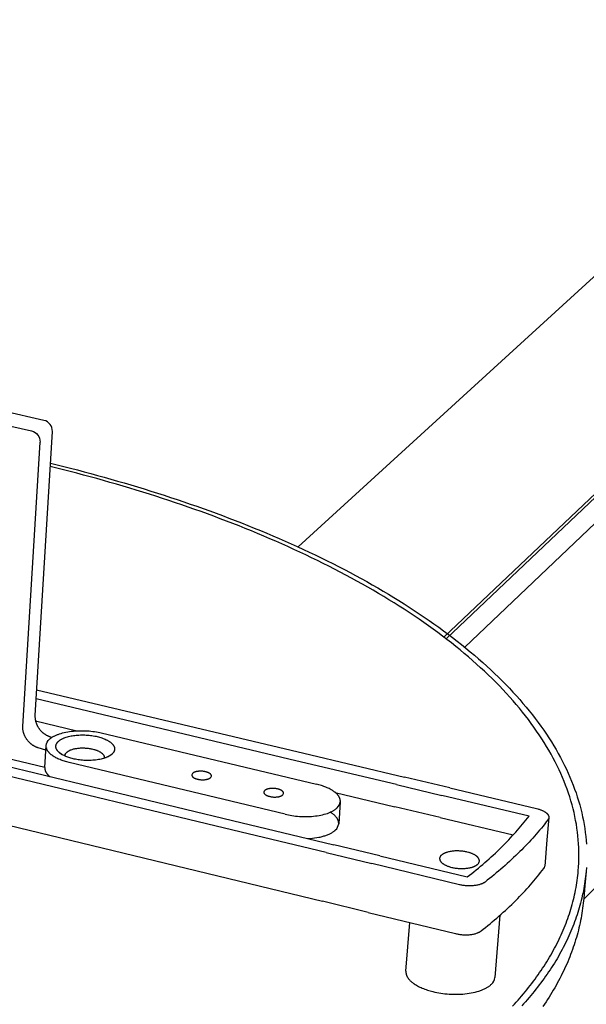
# Model space of a CAD drawing. Extents: x 18749 to 20793, y -4820 to -3491.
# Tile 16 of 19: x 20443 to 20495, y -3788 to -3697. Entities that reach past the tile are written whole.
import ezdxf

# ---------------------------------------------------------------- set-up
doc = ezdxf.new("R2010")
doc.units = 0
doc.layers.add('MAKE2D$VISIBLE$CURVAS', color=7, linetype='CONTINUOUS')

msp = doc.modelspace()

# ---------------------------------------------------------------- linework, layer by layer
at = {"layer": 'MAKE2D$VISIBLE$CURVAS'}
for p, q in [((20481.648, -3754.147), (20541.546, -3697.41)), ((20481.86, -3754.308), (20541.382, -3697.892)), ((20494.511, -3778.245), (20574.043, -3698.157)), ((20483.586, -3755.085), (20542.732, -3698.794)), ((20517.813, -3700.581), (20468.27, -3745.87)), ((20444.901, -3734.234), (20441.189, -3733.39)), ((20440.053, -3734.365), (20443.769, -3735.212)), ((20444.081, -3761.352), (20445.677, -3735.249)), ((20442.962, -3762.363), (20444.546, -3736.228)), ((20444.225, -3759.008), (20468.775, -3764.835)), ((20468.055, -3765.516), (20444.174, -3759.84)), ((20444.129, -3761.863), (20447.917, -3762.766)), ((20445.501, -3763.323), (20445.644, -3763.367)), ((20450.177, -3762.964), (20469.96, -3767.68)), ((20434.302, -3764.299), (20462.235, -3771.015)), ((20437.323, -3764.277), (20444.98, -3766.116)), ((20445.077, -3764.552), (20444.384, -3764.337)), ((20444.978, -3766.141), (20445.103, -3764.126)), ((20461.5, -3771.709), (20433.543, -3764.978)), ((20446.536, -3764.962), (20446.299, -3764.753)), ((20446.578, -3764.951), (20446.537, -3764.962)), ((20446.85, -3765.086), (20446.849, -3765.027)), ((20450.444, -3765.224), (20450.434, -3765.288)), ((20450.443, -3765.236), (20450.439, -3765.288)), ((20450.801, -3765.157), (20450.782, -3765.152)), ((20451.158, -3764.906), (20450.801, -3765.156)), ((20468.775, -3764.835), (20478.027, -3767.031)), ((20467.062, -3770.437), (20447.211, -3765.678)), ((20477.315, -3767.717), (20468.055, -3765.516)), ((20482.197, -3768.021), (20478.027, -3767.031)), ((20477.315, -3767.717), (20481.488, -3768.709)), ((20482.197, -3768.021), (20490.188, -3769.918)), ((20471.672, -3768.432), (20477.159, -3769.741)), ((20489.486, -3770.61), (20481.488, -3768.709)), ((20433.294, -3769.411), (20470.5, -3778.437)), ((20472.144, -3769.29), (20471.993, -3771.318)), ((20481.329, -3770.735), (20477.159, -3769.741)), ((20481.329, -3770.735), (20488.043, -3772.337)), ((20491.309, -3770.742), (20491.139, -3772.773)), ((20470.832, -3773.956), (20461.5, -3771.709)), ((20462.235, -3771.015), (20471.559, -3773.256)), ((20475.761, -3774.267), (20471.559, -3773.256)), ((20491.139, -3772.773), (20490.936, -3775.206)), ((20470.832, -3773.956), (20475.038, -3774.969)), ((20475.761, -3774.267), (20483.815, -3776.203)), ((20483.099, -3776.91), (20475.038, -3774.969)), ((20494.728, -3775.701), (20494.619, -3776.981)), ((20494.619, -3776.981), (20494.517, -3778.168)), ((20474.697, -3779.455), (20470.5, -3778.437)), ((20474.697, -3779.455), (20482.739, -3781.406)), ((20486.813, -3779.723), (20486.345, -3785.437)), ((20478.172, -3784.857), (20478.521, -3780.383))]:
    msp.add_line(p, q, dxfattribs=at)
for points in [[(20445.498, -3738.171), (20446.117, -3738.323), (20446.736, -3738.478), (20447.354, -3738.635), (20447.973, -3738.795), (20448.59, -3738.957), (20449.207, -3739.122), (20449.824, -3739.29), (20450.44, -3739.461), (20451.055, -3739.634), (20451.67, -3739.81), (20452.283, -3739.988), (20452.896, -3740.17), (20453.507, -3740.353), (20454.117, -3740.54), (20454.726, -3740.73), (20455.334, -3740.922), (20455.94, -3741.117), (20456.545, -3741.314), (20457.148, -3741.515), (20457.75, -3741.718), (20458.35, -3741.923), (20458.948, -3742.132), (20459.544, -3742.343), (20460.138, -3742.557), (20460.73, -3742.774), (20461.32, -3742.993), (20461.907, -3743.215), (20462.492, -3743.44), (20463.075, -3743.668), (20463.655, -3743.898), (20464.232, -3744.131), (20464.807, -3744.367), (20465.379, -3744.605), (20465.948, -3744.846), (20466.514, -3745.09), (20467.076, -3745.337), (20467.636, -3745.586), (20468.192, -3745.837), (20468.745, -3746.092), (20469.294, -3746.349), (20469.84, -3746.608), (20470.382, -3746.87), (20470.92, -3747.135), (20471.455, -3747.402), (20471.985, -3747.672), (20472.512, -3747.944), (20473.034, -3748.219), (20473.552, -3748.496), (20474.065, -3748.776), (20474.574, -3749.058), (20475.079, -3749.342), (20475.579, -3749.629), (20476.074, -3749.919), (20476.565, -3750.21), (20477.05, -3750.504), (20477.531, -3750.8), (20478.007, -3751.099), (20478.477, -3751.4), (20478.942, -3751.702), (20479.402, -3752.008), (20479.856, -3752.315), (20480.305, -3752.624), (20480.748, -3752.936), (20481.186, -3753.249), (20481.618, -3753.565), (20482.044, -3753.882), (20482.464, -3754.202), (20482.878, -3754.523), (20483.286, -3754.847), (20483.688, -3755.172), (20484.084, -3755.499), (20484.473, -3755.827), (20484.856, -3756.158), (20485.232, -3756.49), (20485.603, -3756.824), (20485.966, -3757.159), (20486.323, -3757.496), (20486.673, -3757.835), (20487.016, -3758.175), (20487.353, -3758.516), (20487.682, -3758.859), (20488.005, -3759.203), (20488.321, -3759.549), (20488.629, -3759.896), (20488.931, -3760.244), (20489.225, -3760.593), (20489.512, -3760.944), (20489.792, -3761.295), (20490.064, -3761.648), (20490.329, -3762.001), (20490.587, -3762.356), (20490.838, -3762.711), (20491.08, -3763.067), (20491.316, -3763.425), (20491.543, -3763.782), (20491.764, -3764.141), (20491.976, -3764.5), (20492.181, -3764.86), (20492.378, -3765.22), (20492.568, -3765.581), (20492.75, -3765.943), (20492.924, -3766.305), (20493.091, -3766.667), (20493.249, -3767.029), (20493.4, -3767.392), (20493.543, -3767.755), (20493.679, -3768.119), (20493.806, -3768.482), (20493.926, -3768.845), (20494.038, -3769.209), (20494.142, -3769.572), (20494.238, -3769.936), (20494.327, -3770.299), (20494.408, -3770.662), (20494.481, -3771.025), (20494.546, -3771.387), (20494.603, -3771.75), (20494.653, -3772.112), (20494.695, -3772.473), (20494.729, -3772.834), (20494.756, -3773.195)], [(20494.018, -3775.623), (20494.044, -3775.271), (20494.063, -3774.919), (20494.074, -3774.566), (20494.078, -3774.212), (20494.074, -3773.858), (20494.063, -3773.502), (20494.045, -3773.147), (20494.019, -3772.791), (20493.985, -3772.434), (20493.944, -3772.077), (20493.895, -3771.719), (20493.838, -3771.361), (20493.774, -3771.003), (20493.702, -3770.645), (20493.623, -3770.286), (20493.536, -3769.927), (20493.441, -3769.568), (20493.339, -3769.209), (20493.229, -3768.85), (20493.111, -3768.491), (20492.985, -3768.132), (20492.852, -3767.773), (20492.711, -3767.414), (20492.563, -3767.056), (20492.407, -3766.698), (20492.243, -3766.34), (20492.071, -3765.982), (20491.892, -3765.625), (20491.706, -3765.269), (20491.512, -3764.913), (20491.31, -3764.557), (20491.101, -3764.202), (20490.884, -3763.848), (20490.66, -3763.494), (20490.428, -3763.141), (20490.189, -3762.789), (20489.943, -3762.438), (20489.689, -3762.087), (20489.428, -3761.738), (20489.16, -3761.39), (20488.885, -3761.042), (20488.602, -3760.696), (20488.313, -3760.35), (20488.016, -3760.006), (20487.712, -3759.664), (20487.401, -3759.322), (20487.084, -3758.982), (20486.759, -3758.643), (20486.428, -3758.305), (20486.09, -3757.969), (20485.745, -3757.634), (20485.394, -3757.301), (20485.036, -3756.969), (20484.672, -3756.639), (20484.301, -3756.31), (20483.924, -3755.983), (20483.541, -3755.658), (20483.151, -3755.335), (20482.755, -3755.013), (20482.353, -3754.693), (20481.946, -3754.375), (20481.532, -3754.059), (20481.112, -3753.745), (20480.687, -3753.433), (20480.256, -3753.123), (20479.819, -3752.814), (20479.377, -3752.508), (20478.93, -3752.204), (20478.477, -3751.902), (20478.018, -3751.602), (20477.555, -3751.305), (20477.086, -3751.009), (20476.613, -3750.716), (20476.134, -3750.425), (20475.651, -3750.136), (20475.163, -3749.849), (20474.67, -3749.565), (20474.173, -3749.283), (20473.671, -3749.004), (20473.165, -3748.727), (20472.655, -3748.452), (20472.14, -3748.18), (20471.621, -3747.91), (20471.098, -3747.643), (20470.571, -3747.378), (20470.041, -3747.116), (20469.506, -3746.856), (20468.968, -3746.599), (20468.427, -3746.344), (20467.882, -3746.092), (20467.333, -3745.842), (20466.781, -3745.595), (20466.226, -3745.351), (20465.668, -3745.109), (20465.107, -3744.87), (20464.543, -3744.634), (20463.976, -3744.4), (20463.407, -3744.168), (20462.834, -3743.94), (20462.26, -3743.714), (20461.682, -3743.491), (20461.103, -3743.27), (20460.521, -3743.052), (20459.937, -3742.837), (20459.351, -3742.625), (20458.762, -3742.415), (20458.172, -3742.208), (20457.58, -3742.003), (20456.986, -3741.801), (20456.391, -3741.602), (20455.794, -3741.406), (20455.195, -3741.212), (20454.595, -3741.021), (20453.994, -3740.833), (20453.392, -3740.647), (20452.788, -3740.464), (20452.183, -3740.284), (20451.577, -3740.106), (20450.97, -3739.931), (20450.363, -3739.759), (20449.755, -3739.59), (20449.145, -3739.422), (20448.536, -3739.258), (20447.926, -3739.096), (20447.315, -3738.937), (20446.704, -3738.781), (20446.092, -3738.627), (20445.481, -3738.475)], [(20444.081, -3761.352), (20444.08, -3761.386), (20444.079, -3761.421), (20444.078, -3761.457), (20444.079, -3761.493), (20444.08, -3761.529), (20444.082, -3761.566), (20444.085, -3761.603), (20444.089, -3761.64), (20444.094, -3761.678), (20444.1, -3761.716), (20444.106, -3761.754), (20444.113, -3761.792), (20444.122, -3761.831), (20444.131, -3761.87), (20444.141, -3761.908), (20444.152, -3761.947), (20444.164, -3761.986), (20444.177, -3762.026), (20444.191, -3762.065), (20444.205, -3762.104), (20444.221, -3762.143), (20444.238, -3762.181), (20444.255, -3762.22), (20444.274, -3762.259), (20444.293, -3762.297), (20444.313, -3762.335), (20444.334, -3762.373), (20444.356, -3762.41), (20444.379, -3762.447), (20444.403, -3762.484), (20444.427, -3762.52), (20444.452, -3762.556), (20444.478, -3762.591), (20444.505, -3762.626), (20444.532, -3762.66), (20444.561, -3762.694), (20444.589, -3762.727), (20444.619, -3762.76), (20444.649, -3762.791), (20444.679, -3762.822), (20444.711, -3762.853), (20444.742, -3762.882), (20444.774, -3762.911), (20444.807, -3762.939), (20444.84, -3762.966), (20444.873, -3762.993), (20444.907, -3763.018), (20444.941, -3763.043), (20444.975, -3763.067), (20445.01, -3763.09), (20445.044, -3763.112), (20445.079, -3763.134), (20445.114, -3763.154), (20445.15, -3763.174), (20445.185, -3763.193), (20445.22, -3763.211), (20445.255, -3763.228), (20445.291, -3763.244), (20445.326, -3763.259), (20445.361, -3763.273), (20445.396, -3763.287), (20445.431, -3763.3), (20445.466, -3763.312), (20445.501, -3763.323)], [(20444.384, -3764.337), (20444.35, -3764.326), (20444.315, -3764.314), (20444.28, -3764.302), (20444.245, -3764.288), (20444.209, -3764.273), (20444.174, -3764.258), (20444.139, -3764.242), (20444.103, -3764.225), (20444.068, -3764.207), (20444.033, -3764.188), (20443.998, -3764.169), (20443.963, -3764.148), (20443.928, -3764.127), (20443.893, -3764.104), (20443.858, -3764.081), (20443.824, -3764.057), (20443.79, -3764.032), (20443.756, -3764.007), (20443.723, -3763.98), (20443.69, -3763.953), (20443.657, -3763.925), (20443.625, -3763.896), (20443.593, -3763.866), (20443.562, -3763.836), (20443.531, -3763.805), (20443.501, -3763.773), (20443.472, -3763.741), (20443.443, -3763.708), (20443.415, -3763.674), (20443.387, -3763.64), (20443.36, -3763.605), (20443.334, -3763.569), (20443.309, -3763.533), (20443.285, -3763.497), (20443.261, -3763.46), (20443.238, -3763.423), (20443.216, -3763.386), (20443.195, -3763.348), (20443.175, -3763.31), (20443.155, -3763.271), (20443.137, -3763.233), (20443.119, -3763.194), (20443.103, -3763.155), (20443.087, -3763.116), (20443.072, -3763.077), (20443.058, -3763.038), (20443.045, -3762.999), (20443.033, -3762.96), (20443.022, -3762.921), (20443.012, -3762.882), (20443.003, -3762.843), (20442.995, -3762.804), (20442.987, -3762.766), (20442.981, -3762.728), (20442.975, -3762.69), (20442.97, -3762.652), (20442.967, -3762.615), (20442.964, -3762.578), (20442.961, -3762.541), (20442.96, -3762.505), (20442.959, -3762.469), (20442.96, -3762.433), (20442.961, -3762.398), (20442.962, -3762.363)], [(20445.425, -3763.535), (20445.458, -3763.506), (20445.494, -3763.476), (20445.532, -3763.446), (20445.572, -3763.417), (20445.613, -3763.388), (20445.657, -3763.359), (20445.702, -3763.33), (20445.75, -3763.302), (20445.799, -3763.274), (20445.851, -3763.247), (20445.905, -3763.22), (20445.96, -3763.193), (20446.017, -3763.167), (20446.077, -3763.142), (20446.138, -3763.117), (20446.201, -3763.092), (20446.266, -3763.069), (20446.333, -3763.046), (20446.472, -3763.002), (20446.618, -3762.961), (20446.77, -3762.923), (20446.928, -3762.889), (20447.092, -3762.858), (20447.26, -3762.831), (20447.432, -3762.808), (20447.607, -3762.789), (20447.785, -3762.775), (20447.965, -3762.764), (20448.147, -3762.758), (20448.328, -3762.755), (20448.51, -3762.757), (20448.69, -3762.762), (20448.869, -3762.772), (20449.046, -3762.785), (20449.22, -3762.802), (20449.39, -3762.822), (20449.557, -3762.845), (20449.719, -3762.871), (20449.877, -3762.899), (20450.029, -3762.931), (20450.177, -3762.964)], [(20446.241, -3763.731), (20446.269, -3763.706), (20446.298, -3763.683), (20446.328, -3763.659), (20446.36, -3763.635), (20446.394, -3763.612), (20446.429, -3763.59), (20446.465, -3763.567), (20446.503, -3763.545), (20446.542, -3763.524), (20446.583, -3763.503), (20446.625, -3763.482), (20446.669, -3763.462), (20446.713, -3763.442), (20446.759, -3763.423), (20446.806, -3763.405), (20446.855, -3763.387), (20446.955, -3763.352), (20447.059, -3763.321), (20447.167, -3763.291), (20447.278, -3763.264), (20447.392, -3763.24), (20447.509, -3763.219), (20447.627, -3763.2), (20447.747, -3763.185), (20447.87, -3763.171), (20447.995, -3763.161), (20448.122, -3763.153), (20448.252, -3763.147), (20448.384, -3763.145), (20448.517, -3763.145), (20448.65, -3763.148), (20448.784, -3763.155), (20448.918, -3763.164), (20449.051, -3763.176), (20449.182, -3763.19), (20449.313, -3763.207), (20449.441, -3763.227), (20449.566, -3763.25), (20449.689, -3763.275), (20449.808, -3763.302)], [(20449.808, -3763.302), (20449.916, -3763.329), (20450.024, -3763.358), (20450.131, -3763.39), (20450.236, -3763.425), (20450.34, -3763.462), (20450.441, -3763.502), (20450.539, -3763.544), (20450.634, -3763.588), (20450.68, -3763.612), (20450.725, -3763.635), (20450.769, -3763.659), (20450.812, -3763.684), (20450.854, -3763.709), (20450.895, -3763.735), (20450.934, -3763.761), (20450.972, -3763.788), (20451.008, -3763.815), (20451.043, -3763.842), (20451.077, -3763.87), (20451.109, -3763.898), (20451.139, -3763.927), (20451.168, -3763.955), (20451.195, -3763.984), (20451.208, -3763.999), (20451.221, -3764.014), (20451.233, -3764.028), (20451.245, -3764.043), (20451.256, -3764.058), (20451.267, -3764.073), (20451.277, -3764.088), (20451.288, -3764.103), (20451.297, -3764.117), (20451.306, -3764.132), (20451.315, -3764.147), (20451.323, -3764.162), (20451.331, -3764.177), (20451.338, -3764.192), (20451.345, -3764.208), (20451.352, -3764.223), (20451.358, -3764.238), (20451.363, -3764.253), (20451.369, -3764.268), (20451.373, -3764.283), (20451.378, -3764.298), (20451.381, -3764.313), (20451.385, -3764.328), (20451.388, -3764.342), (20451.39, -3764.357), (20451.392, -3764.372), (20451.394, -3764.387), (20451.395, -3764.402), (20451.396, -3764.417), (20451.396, -3764.431), (20451.396, -3764.446), (20451.396, -3764.461), (20451.395, -3764.475), (20451.393, -3764.49), (20451.392, -3764.504), (20451.389, -3764.518), (20451.387, -3764.533), (20451.384, -3764.547), (20451.381, -3764.561), (20451.377, -3764.575), (20451.373, -3764.589), (20451.368, -3764.603), (20451.363, -3764.617), (20451.358, -3764.63), (20451.352, -3764.644), (20451.346, -3764.657), (20451.34, -3764.671), (20451.333, -3764.684), (20451.326, -3764.697), (20451.319, -3764.711), (20451.311, -3764.724), (20451.303, -3764.737), (20451.295, -3764.749), (20451.286, -3764.762), (20451.277, -3764.775), (20451.267, -3764.787), (20451.258, -3764.8), (20451.248, -3764.812), (20451.238, -3764.824), (20451.227, -3764.836), (20451.216, -3764.848), (20451.205, -3764.86), (20451.182, -3764.883), (20451.158, -3764.906)], [(20447.211, -3765.678), (20446.998, -3765.623), (20446.893, -3765.593), (20446.788, -3765.561), (20446.684, -3765.527), (20446.582, -3765.492), (20446.481, -3765.454), (20446.382, -3765.415), (20446.285, -3765.374), (20446.19, -3765.332), (20446.098, -3765.287), (20446.008, -3765.241), (20445.922, -3765.194), (20445.839, -3765.145), (20445.759, -3765.094), (20445.721, -3765.069), (20445.683, -3765.043), (20445.647, -3765.016), (20445.612, -3764.99), (20445.577, -3764.963), (20445.544, -3764.936), (20445.512, -3764.908), (20445.481, -3764.881), (20445.451, -3764.853), (20445.422, -3764.824), (20445.394, -3764.796), (20445.368, -3764.768), (20445.342, -3764.739), (20445.318, -3764.71), (20445.296, -3764.681), (20445.274, -3764.652), (20445.254, -3764.623), (20445.235, -3764.594), (20445.217, -3764.564), (20445.2, -3764.535), (20445.185, -3764.505), (20445.178, -3764.491), (20445.171, -3764.476), (20445.165, -3764.461), (20445.158, -3764.446), (20445.153, -3764.432), (20445.147, -3764.417), (20445.142, -3764.402), (20445.137, -3764.388), (20445.132, -3764.373), (20445.128, -3764.358), (20445.124, -3764.343), (20445.12, -3764.329), (20445.117, -3764.314), (20445.114, -3764.299), (20445.112, -3764.285), (20445.109, -3764.27), (20445.107, -3764.256), (20445.105, -3764.241), (20445.104, -3764.227), (20445.103, -3764.212), (20445.102, -3764.198), (20445.102, -3764.183), (20445.101, -3764.169), (20445.102, -3764.155), (20445.102, -3764.14), (20445.103, -3764.126)], [(20446.299, -3764.753), (20446.281, -3764.737), (20446.264, -3764.721), (20446.247, -3764.704), (20446.231, -3764.688), (20446.215, -3764.672), (20446.2, -3764.655), (20446.185, -3764.639), (20446.171, -3764.622), (20446.16, -3764.608), (20446.149, -3764.595), (20446.139, -3764.581), (20446.128, -3764.567), (20446.119, -3764.553), (20446.109, -3764.539), (20446.1, -3764.525), (20446.092, -3764.511), (20446.083, -3764.497), (20446.075, -3764.483), (20446.068, -3764.469), (20446.061, -3764.454), (20446.054, -3764.44), (20446.047, -3764.426), (20446.041, -3764.411), (20446.036, -3764.397), (20446.03, -3764.382), (20446.026, -3764.368), (20446.021, -3764.353), (20446.017, -3764.339), (20446.014, -3764.324), (20446.01, -3764.31), (20446.008, -3764.295), (20446.005, -3764.281), (20446.003, -3764.266), (20446.002, -3764.252), (20446.001, -3764.237), (20446, -3764.222), (20446, -3764.208), (20446, -3764.193), (20446, -3764.179), (20446.001, -3764.164), (20446.002, -3764.15), (20446.004, -3764.135), (20446.006, -3764.121), (20446.009, -3764.107), (20446.012, -3764.092), (20446.015, -3764.078), (20446.019, -3764.064), (20446.024, -3764.05), (20446.028, -3764.035), (20446.033, -3764.021), (20446.039, -3764.007), (20446.045, -3763.993), (20446.051, -3763.979), (20446.058, -3763.966), (20446.065, -3763.952), (20446.072, -3763.938), (20446.08, -3763.924), (20446.088, -3763.911), (20446.097, -3763.897), (20446.106, -3763.884), (20446.115, -3763.871), (20446.125, -3763.857), (20446.135, -3763.844), (20446.145, -3763.831), (20446.156, -3763.818), (20446.167, -3763.806), (20446.179, -3763.793), (20446.191, -3763.78), (20446.203, -3763.768), (20446.215, -3763.755), (20446.241, -3763.731)], [(20447.009, -3764.733), (20447.027, -3764.717), (20447.047, -3764.701), (20447.067, -3764.685), (20447.088, -3764.669), (20447.111, -3764.654), (20447.134, -3764.639), (20447.158, -3764.624), (20447.183, -3764.609), (20447.21, -3764.595), (20447.237, -3764.581), (20447.265, -3764.567), (20447.294, -3764.553), (20447.323, -3764.54), (20447.354, -3764.527), (20447.385, -3764.515), (20447.418, -3764.503), (20447.484, -3764.48), (20447.554, -3764.459), (20447.626, -3764.439), (20447.7, -3764.421), (20447.776, -3764.405), (20447.854, -3764.391), (20447.933, -3764.379), (20448.013, -3764.368), (20448.094, -3764.359), (20448.178, -3764.352), (20448.263, -3764.347), (20448.349, -3764.343), (20448.437, -3764.341), (20448.526, -3764.342), (20448.615, -3764.344), (20448.704, -3764.348), (20448.793, -3764.354), (20448.882, -3764.362), (20448.97, -3764.372), (20449.057, -3764.383), (20449.142, -3764.397), (20449.226, -3764.411), (20449.307, -3764.428), (20449.387, -3764.446)], [(20449.387, -3764.446), (20449.493, -3764.473), (20449.546, -3764.488), (20449.599, -3764.504), (20449.651, -3764.521), (20449.702, -3764.539), (20449.753, -3764.558), (20449.802, -3764.577), (20449.851, -3764.598), (20449.898, -3764.619), (20449.945, -3764.641), (20449.99, -3764.664), (20450.033, -3764.688), (20450.075, -3764.713), (20450.115, -3764.738), (20450.134, -3764.751), (20450.153, -3764.764), (20450.171, -3764.777), (20450.189, -3764.791), (20450.206, -3764.804), (20450.223, -3764.818), (20450.239, -3764.832), (20450.254, -3764.845), (20450.269, -3764.859), (20450.284, -3764.874), (20450.298, -3764.888), (20450.311, -3764.902), (20450.324, -3764.916), (20450.336, -3764.931), (20450.347, -3764.945), (20450.358, -3764.96), (20450.368, -3764.975), (20450.378, -3764.989), (20450.387, -3765.004), (20450.395, -3765.019), (20450.403, -3765.034), (20450.406, -3765.041), (20450.41, -3765.049), (20450.413, -3765.056), (20450.416, -3765.063), (20450.419, -3765.071), (20450.422, -3765.078), (20450.424, -3765.086), (20450.427, -3765.093), (20450.429, -3765.1), (20450.431, -3765.108), (20450.433, -3765.115), (20450.435, -3765.123), (20450.437, -3765.13), (20450.438, -3765.137), (20450.44, -3765.145), (20450.441, -3765.152), (20450.442, -3765.159), (20450.443, -3765.167), (20450.443, -3765.174), (20450.444, -3765.181), (20450.444, -3765.188), (20450.444, -3765.196), (20450.444, -3765.203), (20450.444, -3765.21), (20450.444, -3765.217), (20450.444, -3765.224)], [(20447.583, -3765.337), (20447.484, -3765.313), (20447.386, -3765.286), (20447.289, -3765.257), (20447.195, -3765.227), (20447.102, -3765.195), (20447.013, -3765.161), (20446.925, -3765.126), (20446.841, -3765.089), (20446.76, -3765.051), (20446.683, -3765.012), (20446.609, -3764.971), (20446.573, -3764.95), (20446.539, -3764.929), (20446.505, -3764.908), (20446.473, -3764.886), (20446.441, -3764.864), (20446.411, -3764.843), (20446.381, -3764.82), (20446.353, -3764.798), (20446.326, -3764.776), (20446.299, -3764.753)], [(20451.158, -3764.906), (20451.133, -3764.928), (20451.106, -3764.951), (20451.078, -3764.973), (20451.048, -3764.995), (20451.017, -3765.017), (20450.985, -3765.039), (20450.951, -3765.06), (20450.915, -3765.082), (20450.878, -3765.103), (20450.839, -3765.124), (20450.799, -3765.144), (20450.758, -3765.164), (20450.715, -3765.184), (20450.67, -3765.203), (20450.624, -3765.222), (20450.577, -3765.24), (20450.528, -3765.258), (20450.477, -3765.276), (20450.373, -3765.309), (20450.263, -3765.34), (20450.149, -3765.368), (20450.03, -3765.394), (20449.907, -3765.418), (20449.78, -3765.438), (20449.651, -3765.455), (20449.519, -3765.469), (20449.385, -3765.481), (20449.249, -3765.489), (20449.112, -3765.494), (20448.975, -3765.495), (20448.839, -3765.494), (20448.702, -3765.49), (20448.568, -3765.483), (20448.434, -3765.473), (20448.303, -3765.46), (20448.175, -3765.445), (20448.05, -3765.428), (20447.927, -3765.408), (20447.809, -3765.386), (20447.694, -3765.363), (20447.583, -3765.337)], [(20444.978, -3766.141), (20444.978, -3766.154), (20444.977, -3766.167), (20444.977, -3766.179), (20444.977, -3766.192), (20444.977, -3766.205), (20444.978, -3766.218), (20444.979, -3766.231), (20444.98, -3766.243), (20444.981, -3766.256), (20444.983, -3766.269), (20444.984, -3766.282), (20444.986, -3766.295), (20444.989, -3766.308), (20444.991, -3766.321), (20444.994, -3766.334), (20444.997, -3766.348), (20445, -3766.361), (20445.004, -3766.374), (20445.007, -3766.387), (20445.011, -3766.4), (20445.02, -3766.427), (20445.03, -3766.453), (20445.041, -3766.48), (20445.053, -3766.507), (20445.066, -3766.533), (20445.081, -3766.56), (20445.096, -3766.587), (20445.112, -3766.613), (20445.129, -3766.64), (20445.148, -3766.667), (20445.167, -3766.693), (20445.188, -3766.72), (20445.21, -3766.746), (20445.232, -3766.773), (20445.256, -3766.799), (20445.281, -3766.825), (20445.307, -3766.851), (20445.334, -3766.877), (20445.362, -3766.903), (20445.39, -3766.929), (20445.42, -3766.954), (20445.451, -3766.979)], [(20458.489, -3766.821), (20458.489, -3766.825), (20458.489, -3766.828), (20458.489, -3766.832), (20458.489, -3766.836), (20458.489, -3766.839), (20458.489, -3766.843), (20458.49, -3766.847), (20458.49, -3766.85), (20458.49, -3766.854), (20458.491, -3766.858), (20458.491, -3766.862), (20458.492, -3766.865), (20458.493, -3766.869), (20458.494, -3766.873), (20458.495, -3766.876), (20458.496, -3766.88), (20458.497, -3766.884), (20458.498, -3766.888), (20458.499, -3766.891), (20458.5, -3766.895), (20458.502, -3766.899), (20458.503, -3766.903), (20458.505, -3766.906), (20458.506, -3766.91), (20458.508, -3766.914), (20458.51, -3766.918), (20458.512, -3766.921), (20458.514, -3766.925), (20458.518, -3766.933), (20458.522, -3766.94), (20458.527, -3766.948), (20458.532, -3766.955), (20458.538, -3766.963), (20458.544, -3766.97), (20458.55, -3766.977), (20458.556, -3766.985), (20458.563, -3766.992), (20458.57, -3766.999), (20458.577, -3767.006), (20458.585, -3767.013), (20458.593, -3767.02), (20458.601, -3767.027), (20458.61, -3767.034), (20458.618, -3767.041), (20458.627, -3767.048), (20458.637, -3767.055), (20458.646, -3767.061), (20458.656, -3767.068), (20458.676, -3767.081), (20458.698, -3767.093), (20458.72, -3767.106), (20458.742, -3767.117), (20458.766, -3767.129), (20458.79, -3767.139), (20458.815, -3767.15), (20458.84, -3767.16), (20458.866, -3767.169), (20458.892, -3767.178), (20458.919, -3767.187), (20458.945, -3767.195), (20458.972, -3767.203), (20459.026, -3767.217), (20459.064, -3767.225), (20459.102, -3767.233), (20459.142, -3767.24), (20459.183, -3767.247), (20459.225, -3767.253), (20459.268, -3767.258), (20459.312, -3767.262), (20459.356, -3767.265), (20459.401, -3767.268), (20459.447, -3767.269), (20459.493, -3767.27), (20459.538, -3767.269), (20459.584, -3767.267), (20459.629, -3767.265), (20459.674, -3767.261), (20459.718, -3767.256), (20459.761, -3767.25), (20459.804, -3767.244), (20459.845, -3767.236), (20459.884, -3767.227), (20459.922, -3767.218), (20459.959, -3767.207), (20459.994, -3767.196), (20460.01, -3767.19), (20460.026, -3767.184), (20460.042, -3767.178), (20460.058, -3767.172), (20460.072, -3767.165), (20460.087, -3767.159), (20460.1, -3767.152), (20460.114, -3767.145), (20460.127, -3767.138), (20460.139, -3767.131), (20460.151, -3767.124), (20460.162, -3767.117), (20460.173, -3767.109), (20460.183, -3767.102), (20460.193, -3767.095), (20460.202, -3767.087), (20460.211, -3767.08), (20460.219, -3767.072)], [(20460.296, -3766.928), (20460.296, -3766.925), (20460.296, -3766.921), (20460.297, -3766.917), (20460.297, -3766.914), (20460.296, -3766.91), (20460.296, -3766.906), (20460.296, -3766.903), (20460.296, -3766.899), (20460.295, -3766.895), (20460.295, -3766.892), (20460.294, -3766.888), (20460.293, -3766.884), (20460.293, -3766.88), (20460.292, -3766.877), (20460.291, -3766.873), (20460.29, -3766.869), (20460.289, -3766.866), (20460.288, -3766.862), (20460.287, -3766.858), (20460.285, -3766.854), (20460.284, -3766.851), (20460.282, -3766.847), (20460.281, -3766.843), (20460.279, -3766.839), (20460.277, -3766.835), (20460.276, -3766.832), (20460.274, -3766.828), (20460.272, -3766.824), (20460.268, -3766.817), (20460.263, -3766.809), (20460.258, -3766.802), (20460.253, -3766.794), (20460.248, -3766.787), (20460.242, -3766.779), (20460.236, -3766.772), (20460.229, -3766.765), (20460.222, -3766.757), (20460.215, -3766.75), (20460.208, -3766.743), (20460.2, -3766.736), (20460.192, -3766.729), (20460.184, -3766.722), (20460.176, -3766.715), (20460.167, -3766.708), (20460.158, -3766.701), (20460.149, -3766.694), (20460.139, -3766.688), (20460.129, -3766.681), (20460.109, -3766.668), (20460.088, -3766.656), (20460.066, -3766.644), (20460.043, -3766.632), (20460.019, -3766.621), (20459.995, -3766.61), (20459.97, -3766.599), (20459.945, -3766.589), (20459.919, -3766.58), (20459.893, -3766.571), (20459.867, -3766.562), (20459.84, -3766.554), (20459.813, -3766.546), (20459.759, -3766.533), (20459.722, -3766.524), (20459.683, -3766.516), (20459.643, -3766.509), (20459.602, -3766.502), (20459.56, -3766.496), (20459.517, -3766.491), (20459.474, -3766.487), (20459.429, -3766.484), (20459.384, -3766.482), (20459.339, -3766.48), (20459.293, -3766.48), (20459.247, -3766.48), (20459.202, -3766.482), (20459.156, -3766.485), (20459.112, -3766.488), (20459.068, -3766.493), (20459.024, -3766.499), (20458.982, -3766.506), (20458.941, -3766.513), (20458.902, -3766.522), (20458.864, -3766.532), (20458.827, -3766.542), (20458.793, -3766.553), (20458.776, -3766.559), (20458.76, -3766.565), (20458.744, -3766.571), (20458.729, -3766.578), (20458.714, -3766.584), (20458.699, -3766.591), (20458.686, -3766.597), (20458.672, -3766.604), (20458.66, -3766.611), (20458.647, -3766.618), (20458.635, -3766.625), (20458.624, -3766.632), (20458.613, -3766.64), (20458.603, -3766.647), (20458.593, -3766.654), (20458.584, -3766.662), (20458.575, -3766.669), (20458.567, -3766.677)], [(20466.926, -3768.515), (20466.927, -3768.512), (20466.927, -3768.508), (20466.927, -3768.504), (20466.927, -3768.501), (20466.927, -3768.497), (20466.927, -3768.493), (20466.926, -3768.49), (20466.926, -3768.486), (20466.926, -3768.482), (20466.925, -3768.478), (20466.924, -3768.475), (20466.924, -3768.471), (20466.923, -3768.467), (20466.922, -3768.463), (20466.921, -3768.46), (20466.92, -3768.456), (20466.919, -3768.452), (20466.918, -3768.448), (20466.917, -3768.444), (20466.916, -3768.441), (20466.914, -3768.437), (20466.913, -3768.433), (20466.911, -3768.429), (20466.91, -3768.425), (20466.908, -3768.422), (20466.906, -3768.418), (20466.904, -3768.414), (20466.902, -3768.41), (20466.898, -3768.403), (20466.893, -3768.395), (20466.888, -3768.387), (20466.883, -3768.38), (20466.878, -3768.372), (20466.872, -3768.365), (20466.866, -3768.358), (20466.859, -3768.35), (20466.852, -3768.343), (20466.845, -3768.335), (20466.838, -3768.328), (20466.83, -3768.321), (20466.822, -3768.314), (20466.814, -3768.307), (20466.805, -3768.3), (20466.796, -3768.293), (20466.787, -3768.286), (20466.778, -3768.279), (20466.768, -3768.272), (20466.758, -3768.266), (20466.738, -3768.253), (20466.716, -3768.24), (20466.694, -3768.228), (20466.671, -3768.216), (20466.647, -3768.204), (20466.622, -3768.193), (20466.597, -3768.183), (20466.572, -3768.173), (20466.546, -3768.163), (20466.519, -3768.154), (20466.492, -3768.145), (20466.465, -3768.137), (20466.438, -3768.129), (20466.383, -3768.115), (20466.346, -3768.107), (20466.307, -3768.099), (20466.267, -3768.091), (20466.226, -3768.085), (20466.184, -3768.079), (20466.141, -3768.074), (20466.097, -3768.069), (20466.052, -3768.066), (20466.007, -3768.064), (20465.961, -3768.062), (20465.916, -3768.062), (20465.87, -3768.062), (20465.824, -3768.064), (20465.779, -3768.067), (20465.734, -3768.071), (20465.69, -3768.075), (20465.647, -3768.081), (20465.605, -3768.088), (20465.564, -3768.096), (20465.524, -3768.105), (20465.486, -3768.114), (20465.45, -3768.125), (20465.415, -3768.136), (20465.398, -3768.142), (20465.382, -3768.148), (20465.366, -3768.154), (20465.351, -3768.16), (20465.336, -3768.167), (20465.322, -3768.173), (20465.308, -3768.18), (20465.295, -3768.187), (20465.282, -3768.194), (20465.27, -3768.201), (20465.258, -3768.208), (20465.247, -3768.215), (20465.236, -3768.223), (20465.226, -3768.23), (20465.216, -3768.238), (20465.207, -3768.245), (20465.198, -3768.253), (20465.19, -3768.26)], [(20472.144, -3769.29), (20472.145, -3769.275), (20472.146, -3769.26), (20472.146, -3769.245), (20472.146, -3769.231), (20472.146, -3769.216), (20472.145, -3769.201), (20472.144, -3769.186), (20472.143, -3769.171), (20472.141, -3769.156), (20472.139, -3769.141), (20472.137, -3769.126), (20472.135, -3769.111), (20472.132, -3769.096), (20472.128, -3769.08), (20472.125, -3769.065), (20472.121, -3769.05), (20472.117, -3769.035), (20472.112, -3769.02), (20472.107, -3769.004), (20472.102, -3768.989), (20472.096, -3768.974), (20472.09, -3768.958), (20472.084, -3768.943), (20472.077, -3768.928), (20472.07, -3768.913), (20472.063, -3768.897), (20472.055, -3768.882), (20472.047, -3768.867), (20472.03, -3768.836), (20472.012, -3768.806), (20471.992, -3768.775), (20471.971, -3768.745), (20471.949, -3768.715), (20471.926, -3768.685), (20471.901, -3768.655), (20471.875, -3768.625), (20471.847, -3768.595), (20471.819, -3768.566), (20471.789, -3768.536), (20471.758, -3768.507), (20471.725, -3768.479), (20471.692, -3768.45), (20471.657, -3768.422), (20471.622, -3768.394), (20471.585, -3768.366), (20471.547, -3768.339), (20471.508, -3768.311), (20471.468, -3768.285), (20471.385, -3768.232), (20471.299, -3768.181), (20471.209, -3768.132), (20471.116, -3768.084), (20471.02, -3768.038), (20470.921, -3767.994), (20470.82, -3767.951), (20470.717, -3767.911), (20470.613, -3767.872), (20470.506, -3767.835), (20470.399, -3767.8), (20470.29, -3767.767), (20470.181, -3767.736), (20469.96, -3767.68)], [(20465.114, -3768.403), (20465.114, -3768.406), (20465.114, -3768.41), (20465.114, -3768.414), (20465.114, -3768.417), (20465.114, -3768.421), (20465.114, -3768.425), (20465.114, -3768.429), (20465.114, -3768.432), (20465.115, -3768.436), (20465.115, -3768.44), (20465.116, -3768.443), (20465.117, -3768.447), (20465.117, -3768.451), (20465.118, -3768.455), (20465.119, -3768.459), (20465.12, -3768.462), (20465.121, -3768.466), (20465.122, -3768.47), (20465.124, -3768.474), (20465.125, -3768.477), (20465.126, -3768.481), (20465.128, -3768.485), (20465.129, -3768.489), (20465.131, -3768.493), (20465.133, -3768.496), (20465.135, -3768.5), (20465.136, -3768.504), (20465.138, -3768.508), (20465.143, -3768.515), (20465.147, -3768.523), (20465.152, -3768.53), (20465.157, -3768.538), (20465.163, -3768.546), (20465.169, -3768.553), (20465.175, -3768.56), (20465.181, -3768.568), (20465.188, -3768.575), (20465.195, -3768.583), (20465.203, -3768.59), (20465.21, -3768.597), (20465.218, -3768.604), (20465.227, -3768.611), (20465.235, -3768.618), (20465.244, -3768.625), (20465.253, -3768.632), (20465.263, -3768.639), (20465.272, -3768.646), (20465.282, -3768.652), (20465.303, -3768.665), (20465.324, -3768.678), (20465.346, -3768.69), (20465.37, -3768.702), (20465.393, -3768.714), (20465.418, -3768.725), (20465.443, -3768.735), (20465.468, -3768.745), (20465.494, -3768.755), (20465.521, -3768.764), (20465.548, -3768.773), (20465.575, -3768.781), (20465.602, -3768.789), (20465.657, -3768.803), (20465.694, -3768.811), (20465.733, -3768.819), (20465.773, -3768.827), (20465.814, -3768.833), (20465.856, -3768.839), (20465.899, -3768.844), (20465.943, -3768.848), (20465.988, -3768.852), (20466.033, -3768.854), (20466.079, -3768.856), (20466.125, -3768.856), (20466.171, -3768.855), (20466.216, -3768.854), (20466.262, -3768.851), (20466.307, -3768.847), (20466.351, -3768.843), (20466.394, -3768.837), (20466.436, -3768.83), (20466.477, -3768.822), (20466.517, -3768.813), (20466.555, -3768.804), (20466.591, -3768.793), (20466.626, -3768.782), (20466.643, -3768.776), (20466.659, -3768.77), (20466.675, -3768.764), (20466.69, -3768.758), (20466.705, -3768.751), (20466.719, -3768.744), (20466.733, -3768.738), (20466.746, -3768.731), (20466.759, -3768.724), (20466.771, -3768.717), (20466.783, -3768.709), (20466.794, -3768.702), (20466.805, -3768.695), (20466.815, -3768.687), (20466.825, -3768.68), (20466.834, -3768.672), (20466.843, -3768.665), (20466.851, -3768.657)], [(20467.062, -3770.437), (20467.212, -3770.471), (20467.368, -3770.503), (20467.528, -3770.532), (20467.693, -3770.559), (20467.863, -3770.583), (20468.036, -3770.603), (20468.213, -3770.62), (20468.392, -3770.634), (20468.574, -3770.643), (20468.757, -3770.649), (20468.941, -3770.651), (20469.125, -3770.648), (20469.308, -3770.642), (20469.49, -3770.631), (20469.67, -3770.616), (20469.847, -3770.596), (20470.021, -3770.573), (20470.19, -3770.545), (20470.354, -3770.514), (20470.513, -3770.479), (20470.665, -3770.44), (20470.811, -3770.398), (20470.95, -3770.353), (20471.017, -3770.329), (20471.082, -3770.305), (20471.145, -3770.28), (20471.206, -3770.254), (20471.265, -3770.228), (20471.322, -3770.202), (20471.377, -3770.174), (20471.43, -3770.147), (20471.481, -3770.119), (20471.529, -3770.09), (20471.576, -3770.061), (20471.621, -3770.032), (20471.664, -3770.003), (20471.705, -3769.973), (20471.743, -3769.943), (20471.78, -3769.913), (20471.815, -3769.882), (20471.848, -3769.852)], [(20490.188, -3769.918), (20490.302, -3769.947), (20490.359, -3769.963), (20490.416, -3769.98), (20490.472, -3769.998), (20490.527, -3770.018), (20490.581, -3770.038), (20490.635, -3770.059), (20490.687, -3770.081), (20490.738, -3770.104), (20490.787, -3770.128), (20490.835, -3770.152), (20490.881, -3770.178), (20490.926, -3770.204), (20490.968, -3770.231), (20490.989, -3770.245), (20491.008, -3770.259), (20491.028, -3770.273), (20491.047, -3770.287), (20491.065, -3770.302), (20491.082, -3770.316), (20491.099, -3770.331), (20491.116, -3770.346), (20491.132, -3770.361), (20491.147, -3770.376), (20491.161, -3770.391), (20491.175, -3770.406), (20491.188, -3770.421), (20491.201, -3770.436), (20491.213, -3770.452), (20491.224, -3770.467), (20491.234, -3770.483), (20491.244, -3770.498), (20491.253, -3770.513), (20491.262, -3770.529), (20491.266, -3770.537), (20491.27, -3770.544), (20491.273, -3770.552), (20491.277, -3770.56), (20491.28, -3770.568), (20491.283, -3770.575), (20491.286, -3770.583), (20491.289, -3770.591), (20491.291, -3770.598), (20491.294, -3770.606), (20491.296, -3770.614), (20491.298, -3770.621), (20491.3, -3770.629), (20491.302, -3770.637), (20491.303, -3770.644), (20491.305, -3770.652), (20491.306, -3770.66), (20491.307, -3770.667), (20491.308, -3770.675), (20491.309, -3770.682), (20491.309, -3770.69), (20491.31, -3770.697), (20491.31, -3770.705), (20491.31, -3770.712), (20491.31, -3770.72), (20491.31, -3770.727), (20491.309, -3770.734), (20491.309, -3770.742)], [(20471.993, -3771.318), (20471.994, -3771.301), (20471.995, -3771.284), (20471.995, -3771.267), (20471.995, -3771.25), (20471.994, -3771.233), (20471.993, -3771.216), (20471.992, -3771.199), (20471.99, -3771.182), (20471.988, -3771.165), (20471.985, -3771.148), (20471.982, -3771.131), (20471.979, -3771.113), (20471.975, -3771.096), (20471.97, -3771.079), (20471.965, -3771.062), (20471.96, -3771.044), (20471.954, -3771.027), (20471.948, -3771.009), (20471.942, -3770.992), (20471.935, -3770.975), (20471.927, -3770.957), (20471.919, -3770.94), (20471.911, -3770.923), (20471.902, -3770.905), (20471.893, -3770.888), (20471.884, -3770.87), (20471.874, -3770.853), (20471.863, -3770.836), (20471.852, -3770.818), (20471.841, -3770.801), (20471.817, -3770.767), (20471.791, -3770.732), (20471.764, -3770.698), (20471.735, -3770.664), (20471.705, -3770.63), (20471.672, -3770.597), (20471.639, -3770.563), (20471.603, -3770.53), (20471.567, -3770.497), (20471.528, -3770.465), (20471.488, -3770.433), (20471.447, -3770.401), (20471.405, -3770.37), (20471.361, -3770.339), (20471.315, -3770.309), (20471.269, -3770.279), (20471.221, -3770.249)], [(20469.14, -3772.674), (20469.357, -3772.661), (20469.571, -3772.642), (20469.781, -3772.617), (20469.985, -3772.586), (20470.182, -3772.549), (20470.278, -3772.529), (20470.372, -3772.507), (20470.463, -3772.484), (20470.553, -3772.46), (20470.639, -3772.435), (20470.724, -3772.409), (20470.806, -3772.381), (20470.885, -3772.353), (20470.961, -3772.323), (20471.035, -3772.293), (20471.106, -3772.262), (20471.174, -3772.23), (20471.24, -3772.197), (20471.302, -3772.164), (20471.361, -3772.13), (20471.418, -3772.096), (20471.472, -3772.061), (20471.522, -3772.026), (20471.57, -3771.99), (20471.615, -3771.954), (20471.637, -3771.936), (20471.658, -3771.918), (20471.678, -3771.899), (20471.697, -3771.881)], [(20481.273, -3774.49), (20481.272, -3774.497), (20481.272, -3774.505), (20481.272, -3774.512), (20481.272, -3774.52), (20481.272, -3774.528), (20481.272, -3774.535), (20481.273, -3774.543), (20481.273, -3774.55), (20481.274, -3774.558), (20481.275, -3774.566), (20481.276, -3774.573), (20481.278, -3774.581), (20481.279, -3774.589), (20481.281, -3774.597), (20481.282, -3774.604), (20481.284, -3774.612), (20481.287, -3774.62), (20481.289, -3774.628), (20481.291, -3774.635), (20481.294, -3774.643), (20481.297, -3774.651), (20481.3, -3774.659), (20481.303, -3774.667), (20481.306, -3774.674), (20481.31, -3774.682), (20481.314, -3774.69), (20481.317, -3774.698), (20481.322, -3774.706), (20481.33, -3774.721), (20481.339, -3774.737), (20481.349, -3774.752), (20481.36, -3774.768), (20481.371, -3774.783), (20481.383, -3774.799), (20481.396, -3774.814), (20481.409, -3774.83), (20481.423, -3774.845), (20481.438, -3774.86), (20481.453, -3774.875), (20481.469, -3774.89), (20481.485, -3774.905), (20481.502, -3774.919), (20481.52, -3774.934), (20481.538, -3774.948), (20481.557, -3774.962), (20481.576, -3774.977), (20481.596, -3774.99), (20481.616, -3775.004), (20481.658, -3775.031), (20481.702, -3775.057), (20481.748, -3775.083), (20481.796, -3775.108), (20481.845, -3775.131), (20481.895, -3775.154), (20481.947, -3775.176), (20481.999, -3775.197), (20482.053, -3775.217), (20482.107, -3775.236), (20482.162, -3775.254), (20482.218, -3775.271), (20482.274, -3775.287), (20482.386, -3775.316), (20482.462, -3775.333), (20482.54, -3775.349), (20482.621, -3775.364), (20482.704, -3775.378), (20482.79, -3775.39), (20482.877, -3775.4), (20482.966, -3775.409), (20483.056, -3775.415), (20483.147, -3775.42), (20483.239, -3775.423), (20483.331, -3775.424), (20483.424, -3775.423), (20483.516, -3775.419), (20483.607, -3775.414), (20483.697, -3775.406), (20483.786, -3775.396), (20483.872, -3775.385), (20483.957, -3775.371), (20484.039, -3775.355), (20484.118, -3775.337), (20484.194, -3775.317), (20484.267, -3775.296), (20484.302, -3775.285), (20484.336, -3775.273), (20484.37, -3775.261), (20484.402, -3775.249), (20484.433, -3775.236), (20484.464, -3775.223), (20484.493, -3775.21), (20484.521, -3775.197), (20484.548, -3775.183), (20484.575, -3775.169), (20484.6, -3775.155), (20484.624, -3775.14), (20484.647, -3775.126), (20484.67, -3775.111), (20484.691, -3775.096), (20484.711, -3775.081), (20484.73, -3775.066), (20484.748, -3775.051), (20484.765, -3775.035), (20484.782, -3775.02)], [(20484.924, -3774.745), (20484.924, -3774.737), (20484.925, -3774.73), (20484.925, -3774.722), (20484.925, -3774.714), (20484.925, -3774.707), (20484.925, -3774.699), (20484.924, -3774.692), (20484.924, -3774.684), (20484.923, -3774.676), (20484.922, -3774.669), (20484.921, -3774.661), (20484.919, -3774.653), (20484.918, -3774.645), (20484.916, -3774.638), (20484.914, -3774.63), (20484.912, -3774.622), (20484.91, -3774.614), (20484.908, -3774.607), (20484.906, -3774.599), (20484.903, -3774.591), (20484.9, -3774.583), (20484.897, -3774.575), (20484.894, -3774.567), (20484.891, -3774.56), (20484.887, -3774.552), (20484.883, -3774.544), (20484.879, -3774.536), (20484.875, -3774.528), (20484.867, -3774.513), (20484.858, -3774.497), (20484.848, -3774.481), (20484.837, -3774.466), (20484.826, -3774.45), (20484.814, -3774.435), (20484.801, -3774.42), (20484.788, -3774.404), (20484.774, -3774.389), (20484.759, -3774.374), (20484.744, -3774.359), (20484.728, -3774.344), (20484.711, -3774.329), (20484.694, -3774.314), (20484.677, -3774.3), (20484.658, -3774.285), (20484.64, -3774.271), (20484.62, -3774.257), (20484.6, -3774.243), (20484.58, -3774.229), (20484.538, -3774.202), (20484.493, -3774.176), (20484.447, -3774.15), (20484.4, -3774.126), (20484.351, -3774.102), (20484.3, -3774.079), (20484.249, -3774.057), (20484.196, -3774.036), (20484.142, -3774.017), (20484.088, -3773.998), (20484.033, -3773.98), (20483.977, -3773.963), (20483.921, -3773.947), (20483.809, -3773.918), (20483.733, -3773.9), (20483.655, -3773.884), (20483.574, -3773.87), (20483.491, -3773.856), (20483.406, -3773.844), (20483.319, -3773.834), (20483.23, -3773.825), (20483.14, -3773.819), (20483.049, -3773.814), (20482.958, -3773.811), (20482.865, -3773.81), (20482.773, -3773.811), (20482.682, -3773.814), (20482.591, -3773.82), (20482.501, -3773.828), (20482.412, -3773.837), (20482.326, -3773.849), (20482.241, -3773.863), (20482.16, -3773.879), (20482.08, -3773.897), (20482.004, -3773.916), (20481.932, -3773.937), (20481.897, -3773.948), (20481.863, -3773.96), (20481.829, -3773.972), (20481.797, -3773.984), (20481.766, -3773.997), (20481.735, -3774.01), (20481.706, -3774.023), (20481.678, -3774.036), (20481.65, -3774.05), (20481.624, -3774.064), (20481.599, -3774.078), (20481.575, -3774.092), (20481.551, -3774.107), (20481.529, -3774.122), (20481.508, -3774.137), (20481.488, -3774.152), (20481.469, -3774.167), (20481.45, -3774.182), (20481.433, -3774.197), (20481.417, -3774.213)], [(20494.755, -3775.345), (20494.728, -3775.701)], [(20487.966, -3788.085), (20488.138, -3787.898), (20488.308, -3787.71), (20488.476, -3787.521), (20488.642, -3787.331), (20488.806, -3787.141), (20488.968, -3786.949), (20489.127, -3786.757), (20489.284, -3786.564), (20489.439, -3786.371), (20489.592, -3786.176), (20489.743, -3785.981), (20489.891, -3785.785), (20490.037, -3785.589), (20490.181, -3785.391), (20490.323, -3785.193), (20490.462, -3784.994), (20490.598, -3784.794), (20490.733, -3784.594), (20490.865, -3784.393), (20490.994, -3784.191), (20491.122, -3783.988), (20491.246, -3783.785), (20491.369, -3783.581), (20491.488, -3783.376), (20491.606, -3783.171), (20491.72, -3782.965), (20491.833, -3782.758), (20491.942, -3782.551), (20492.049, -3782.343), (20492.154, -3782.135), (20492.256, -3781.925), (20492.355, -3781.715), (20492.452, -3781.505), (20492.546, -3781.294), (20492.638, -3781.082), (20492.726, -3780.87), (20492.812, -3780.657), (20492.896, -3780.444), (20492.976, -3780.23), (20493.054, -3780.015), (20493.129, -3779.8), (20493.202, -3779.584), (20493.271, -3779.368), (20493.338, -3779.152), (20493.402, -3778.934), (20493.463, -3778.717), (20493.522, -3778.499), (20493.577, -3778.28), (20493.63, -3778.061), (20493.68, -3777.841), (20493.727, -3777.621), (20493.771, -3777.401), (20493.812, -3777.18), (20493.85, -3776.959), (20493.885, -3776.737), (20493.918, -3776.515), (20493.947, -3776.292), (20493.974, -3776.07), (20493.997, -3775.846), (20494.018, -3775.623)], [(20494.728, -3775.701), (20494.707, -3775.926), (20494.683, -3776.151), (20494.657, -3776.375), (20494.627, -3776.599), (20494.595, -3776.822), (20494.559, -3777.045), (20494.52, -3777.268), (20494.479, -3777.49), (20494.435, -3777.712), (20494.387, -3777.934), (20494.337, -3778.155), (20494.284, -3778.375), (20494.228, -3778.595), (20494.17, -3778.815), (20494.108, -3779.034), (20494.044, -3779.252), (20493.976, -3779.47), (20493.906, -3779.688), (20493.834, -3779.905), (20493.758, -3780.121), (20493.68, -3780.337), (20493.599, -3780.553), (20493.515, -3780.767), (20493.428, -3780.982), (20493.339, -3781.195), (20493.247, -3781.408), (20493.152, -3781.621), (20493.055, -3781.833), (20492.955, -3782.044), (20492.853, -3782.254), (20492.747, -3782.464), (20492.64, -3782.674), (20492.529, -3782.882), (20492.417, -3783.09), (20492.301, -3783.298), (20492.183, -3783.504), (20492.063, -3783.71), (20491.94, -3783.916), (20491.814, -3784.12), (20491.686, -3784.324), (20491.556, -3784.527), (20491.423, -3784.73), (20491.288, -3784.932), (20491.151, -3785.133), (20491.011, -3785.333), (20490.869, -3785.532), (20490.724, -3785.731), (20490.577, -3785.929), (20490.428, -3786.127), (20490.277, -3786.323), (20490.123, -3786.519), (20489.967, -3786.714), (20489.809, -3786.908), (20489.648, -3787.101), (20489.486, -3787.294), (20489.321, -3787.486), (20489.154, -3787.677), (20488.985, -3787.867), (20488.814, -3788.056)], [(20485.442, -3776.671), (20485.423, -3776.685), (20485.404, -3776.699), (20485.384, -3776.713), (20485.362, -3776.726), (20485.34, -3776.74), (20485.317, -3776.753), (20485.293, -3776.767), (20485.268, -3776.78), (20485.243, -3776.792), (20485.216, -3776.805), (20485.189, -3776.817), (20485.16, -3776.83), (20485.131, -3776.841), (20485.101, -3776.853), (20485.038, -3776.875), (20484.972, -3776.896), (20484.903, -3776.916), (20484.831, -3776.934), (20484.756, -3776.951), (20484.678, -3776.966), (20484.598, -3776.979), (20484.517, -3776.99), (20484.433, -3777), (20484.348, -3777.007), (20484.262, -3777.013), (20484.175, -3777.017), (20484.087, -3777.019), (20484, -3777.019), (20483.912, -3777.017), (20483.825, -3777.013), (20483.738, -3777.008), (20483.652, -3777.001), (20483.568, -3776.992), (20483.485, -3776.982), (20483.403, -3776.97), (20483.324, -3776.956), (20483.247, -3776.942), (20483.171, -3776.926), (20483.099, -3776.91)], [(20494.517, -3778.168), (20494.496, -3778.395), (20494.473, -3778.622), (20494.446, -3778.848), (20494.417, -3779.074), (20494.384, -3779.3), (20494.349, -3779.525), (20494.311, -3779.751), (20494.27, -3779.976), (20494.226, -3780.201), (20494.18, -3780.426), (20494.13, -3780.65), (20494.078, -3780.875), (20494.023, -3781.099), (20493.964, -3781.323), (20493.904, -3781.546), (20493.84, -3781.769), (20493.773, -3781.992), (20493.704, -3782.215), (20493.631, -3782.438), (20493.556, -3782.66), (20493.478, -3782.881), (20493.397, -3783.103), (20493.314, -3783.324), (20493.227, -3783.545), (20493.138, -3783.766), (20493.046, -3783.986), (20492.951, -3784.206), (20492.853, -3784.425), (20492.752, -3784.645), (20492.649, -3784.863), (20492.542, -3785.082), (20492.433, -3785.3), (20492.322, -3785.518), (20492.207, -3785.735), (20492.089, -3785.952), (20491.969, -3786.169), (20491.846, -3786.385), (20491.72, -3786.601), (20491.592, -3786.816), (20491.46, -3787.031), (20491.326, -3787.245), (20491.189, -3787.459), (20491.049, -3787.673), (20490.907, -3787.886), (20490.761, -3788.099)], [(20482.739, -3781.406), (20482.812, -3781.423), (20482.887, -3781.439), (20482.964, -3781.453), (20483.043, -3781.466), (20483.124, -3781.478), (20483.207, -3781.489), (20483.292, -3781.498), (20483.377, -3781.505), (20483.463, -3781.51), (20483.551, -3781.514), (20483.638, -3781.516), (20483.726, -3781.516), (20483.813, -3781.514), (20483.9, -3781.51), (20483.986, -3781.504), (20484.071, -3781.497), (20484.154, -3781.487), (20484.236, -3781.476), (20484.315, -3781.462), (20484.393, -3781.447), (20484.467, -3781.431), (20484.539, -3781.412), (20484.608, -3781.393), (20484.674, -3781.372), (20484.737, -3781.349), (20484.767, -3781.337), (20484.796, -3781.326), (20484.825, -3781.313), (20484.852, -3781.301), (20484.879, -3781.288), (20484.904, -3781.275), (20484.929, -3781.262), (20484.953, -3781.249), (20484.976, -3781.235), (20484.998, -3781.222), (20485.019, -3781.208), (20485.04, -3781.194), (20485.059, -3781.18), (20485.078, -3781.166)], [(20478.172, -3784.857), (20478.171, -3784.874), (20478.17, -3784.891), (20478.17, -3784.908), (20478.17, -3784.925), (20478.17, -3784.942), (20478.171, -3784.959), (20478.172, -3784.977), (20478.173, -3784.994), (20478.175, -3785.012), (20478.177, -3785.029), (20478.18, -3785.046), (20478.183, -3785.064), (20478.186, -3785.082), (20478.19, -3785.099), (20478.194, -3785.117), (20478.198, -3785.134), (20478.203, -3785.152), (20478.208, -3785.17), (20478.213, -3785.187), (20478.219, -3785.205), (20478.226, -3785.223), (20478.232, -3785.241), (20478.239, -3785.258), (20478.247, -3785.276), (20478.255, -3785.294), (20478.263, -3785.312), (20478.281, -3785.347), (20478.3, -3785.383), (20478.32, -3785.418), (20478.343, -3785.454), (20478.366, -3785.489), (20478.391, -3785.524), (20478.418, -3785.559), (20478.446, -3785.594), (20478.476, -3785.629), (20478.507, -3785.664), (20478.54, -3785.698), (20478.573, -3785.732), (20478.609, -3785.766), (20478.645, -3785.8), (20478.683, -3785.833), (20478.723, -3785.866), (20478.763, -3785.899), (20478.805, -3785.931), (20478.848, -3785.963), (20478.893, -3785.995), (20478.938, -3786.026), (20479.032, -3786.088), (20479.131, -3786.148), (20479.233, -3786.205), (20479.34, -3786.261), (20479.449, -3786.315), (20479.562, -3786.367), (20479.677, -3786.417), (20479.794, -3786.465), (20479.914, -3786.51), (20480.035, -3786.553), (20480.158, -3786.594), (20480.282, -3786.633), (20480.407, -3786.67), (20480.533, -3786.704), (20480.659, -3786.736), (20480.828, -3786.775), (20481.004, -3786.812), (20481.185, -3786.846), (20481.372, -3786.877), (20481.563, -3786.904), (20481.759, -3786.928), (20481.958, -3786.948), (20482.16, -3786.963), (20482.365, -3786.975), (20482.571, -3786.981), (20482.778, -3786.983), (20482.985, -3786.98), (20483.191, -3786.973), (20483.396, -3786.96), (20483.598, -3786.943), (20483.797, -3786.92), (20483.991, -3786.893), (20484.181, -3786.861), (20484.365, -3786.825), (20484.542, -3786.784), (20484.713, -3786.74), (20484.876, -3786.691), (20484.955, -3786.665), (20485.031, -3786.639), (20485.106, -3786.612), (20485.178, -3786.583), (20485.248, -3786.555), (20485.316, -3786.525), (20485.382, -3786.495), (20485.445, -3786.464), (20485.507, -3786.433), (20485.566, -3786.401), (20485.622, -3786.368), (20485.676, -3786.335), (20485.728, -3786.302), (20485.778, -3786.268), (20485.825, -3786.234), (20485.87, -3786.2), (20485.913, -3786.165), (20485.954, -3786.13), (20485.992, -3786.095), (20486.028, -3786.06)]]:
    msp.add_lwpolyline(points, dxfattribs=at)
for centre, radius, start, end in [((20444.657, -3735.225), 1.02, 358.65766, 76.16326), ((20445.841, -3764.628), 0.768, 158.42435, 174.31916), ((20458.709, -3766.846), 0.221, 130.02051, 173.57303), ((20460.077, -3766.904), 0.22, 310.13556, 353.54541), ((20465.333, -3768.428), 0.22, 130.49871, 173.50057), ((20466.708, -3768.49), 0.22, 310.61482, 353.47231), ((20471.272, -3769.189), 0.878, 310.97085, 353.40105), ((20467.881, -3754.021), 27.239, 314.45561, 322.48219), ((20471.118, -3771.217), 0.881, 311.08337, 353.42485), ((20462.357, -3748.405), 35.117, 307.66567, 314.47235), ((20481.711, -3774.541), 0.441, 131.80068, 173.33422), ((20484.487, -3774.693), 0.44, 312.03787, 353.27397), ((20468.671, -3758.568), 27.852, 314.74874, 322.78478), ((20490.539, -3775.166), 0.399, 321.6468, 354.24788), ((20463.064, -3752.926), 35.806, 307.93659, 314.76475), ((20485.344, -3785.32), 1.008, 312.74804, 353.34536)]:
    msp.add_arc(centre, radius, start, end, dxfattribs=at)
at = {"layer": 'MAKE2D$VISIBLE$CURVAS', "extrusion": (0, 0, -1)}
for centre, radius, start, end in [((-20443.524, -3736.205), 1.023, 103.86802, 181.30342), ((-20445.983, -3764.223), 0.886, 6.27733, 50.91779), ((-20447.288, -3765.075), 0.442, 6.24149, 50.82601), ((-20490.916, -3770.702), 0.395, 185.77662, 218.56244), ((-20469.185, -3754.098), 27.743, 217.39832, 225.44687), ((-20463.546, -3748.386), 35.769, 225.43022, 232.25597)]:
    msp.add_arc(centre, radius, start, end, dxfattribs=at)

doc.saveas('drawing.dxf')
